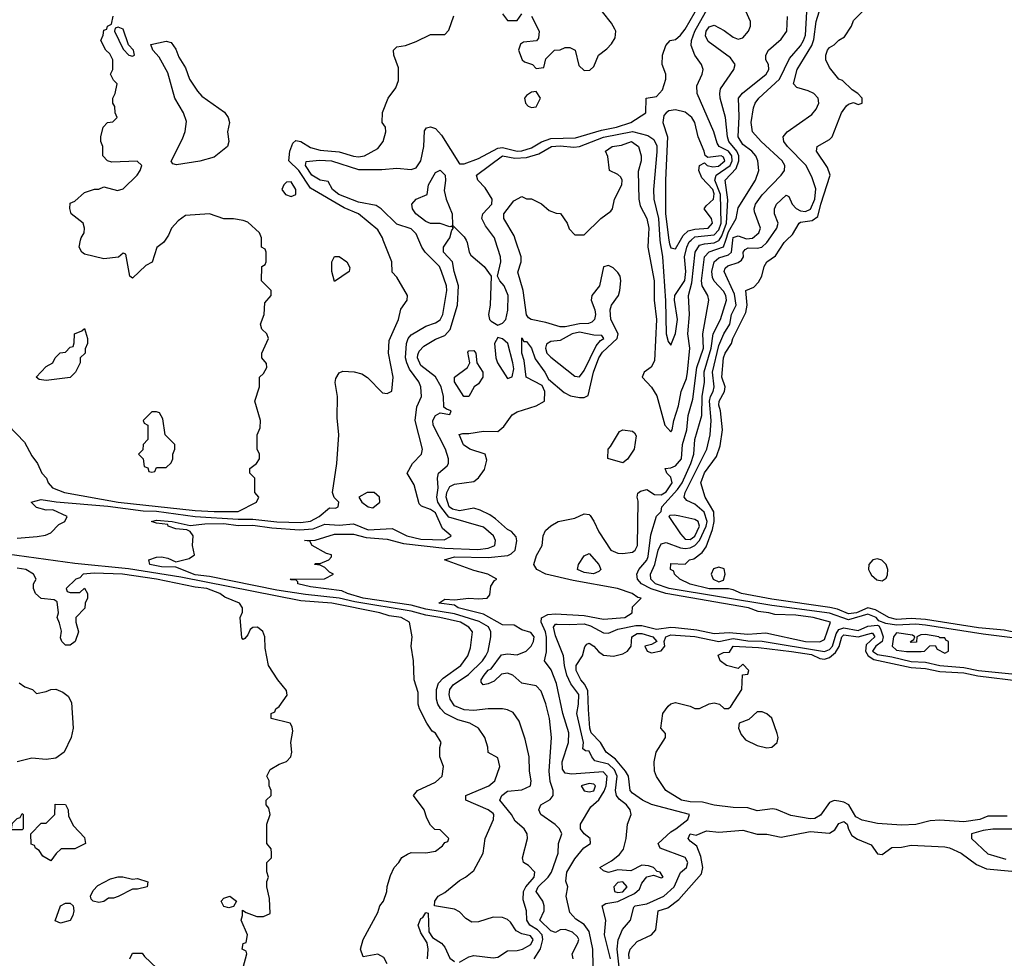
# Model space of a CAD drawing. Header units: inches. Extents: x 1793389 to 1900389, y 320802 to 470796.
# Tile 135 of 256: x 1880640 to 1884738, y 367012 to 370917. Entities that reach past the tile are written whole.
import ezdxf

# ---------------------------------------------------------------- set-up
doc = ezdxf.new("R2010")
doc.units = ezdxf.units.IN
doc.header["$MEASUREMENT"] = 0
doc.layers.add('B8386', color=7, linetype='Continuous')
doc.layers.add('B8387', color=7, linetype='Continuous')

msp = doc.modelspace()

# ---------------------------------------------------------------- linework, layer by layer
at = {"layer": 'B8386', "color": 2}
for points, elevation in [([(1880592, 369230), (1880659.8, 369159.8), (1880690, 369102), (1880714, 369070), (1880732, 369030), (1880751.3, 369010), (1880758, 368990), (1880776, 368970), (1880826.8, 368950), (1881050, 368909.5), (1881370, 368874.6), (1881449.7, 368870.3), (1881549.5, 368870.5), (1881626, 368910), (1881635.3, 368930), (1881618, 368950), (1881618, 369010), (1881598, 369030), (1881598, 369050), (1881626, 369070), (1881638, 369090), (1881638, 369110), (1881628, 369130), (1881628, 369190), (1881640.4, 369219.6), (1881642, 369250), (1881619, 369330), (1881638, 369390), (1881638, 369430), (1881654.6, 369445.4), (1881668, 369470), (1881667.3, 369487.3), (1881648, 369510), (1881648, 369530), (1881675.3, 369590), (1881668, 369610), (1881648, 369630), (1881642, 369650), (1881658, 369690), (1881660.4, 369739.6), (1881686, 369770), (1881686, 369790), (1881646, 369830), (1881648, 369890), (1881662, 369898), (1881666, 369910), (1881666, 369950), (1881662, 369962), (1881646, 369970), (1881646, 370000)], 202), ([(1880630, 368760.5), (1880712.7, 368767.3), (1880747.3, 368772.7), (1880770, 368782), (1880803.2, 368816.8), (1880828, 368830), (1880838, 368850), (1880777.5, 368877.5), (1880750, 368877), (1880710, 368887), (1880688, 368910), (1880730, 368921.3), (1880791.4, 368911.4), (1881006.6, 368893.4), (1881154.2, 368874.2), (1881210, 368872.6), (1881370, 368850.7), (1881550, 368839.2), (1881610, 368839.5), (1881710, 368827.5), (1881810, 368825.8), (1881850, 368831.3), (1881886.3, 368850), (1881930, 368886.8), (1881954.6, 368885.4), (1881966, 368890), (1881968, 368910), (1881949.2, 368929.2), (1881942, 368950), (1881959.8, 369070), (1881968, 369190), (1881961.3, 369261.3), (1881962.6, 369350), (1881953, 369407), (1881956.1, 369423.9), (1881970, 369447.3), (1881985.1, 369454.9), (1882032.3, 369452.3), (1882063.8, 369443.8), (1882088.3, 369428.3), (1882150, 369364.7), (1882170, 369362), (1882188.7, 369371.3), (1882195.1, 369430), (1882175.1, 369530), (1882177.6, 369582.4), (1882216, 369670), (1882226.6, 369713.4), (1882253.2, 369750), (1882254, 369770), (1882210, 369846), (1882190, 369866), (1882189, 369910), (1882153.4, 370000)], 198), ([(1881245.2, 370000), (1881238, 369990), (1881211.1, 369968.9), (1881191.1, 369908.9), (1881165.4, 369894.6), (1881110, 369842), (1881098, 369850), (1881082, 369942), (1881070, 369946), (1881051.1, 369928.9), (1880990, 369922), (1880910, 369942), (1880898, 369950), (1880888, 369970), (1880893.5, 370000)], 202), ([(1882470, 366996.5), (1882510, 367018.4), (1882530, 367023.1), (1882610, 367013.7), (1882630, 367017.1), (1882670, 367043.7), (1882710, 367044.7), (1882732.3, 367050), (1882767.3, 367070), (1882777.7, 367090), (1882765.6, 367105.6), (1882730, 367113.7), (1882706.2, 367126.2), (1882682.5, 367162.5), (1882670, 367173.2), (1882650, 367181.2), (1882610, 367183.7), (1882550, 367163.7), (1882522, 367162), (1882497.5, 367177.5), (1882470, 367205.2), (1882450, 367216), (1882366, 367230), (1882368, 367250), (1882382, 367270), (1882410, 367286), (1882470, 367336), (1882495.3, 367350), (1882530, 367378), (1882569.2, 367450), (1882578, 367510), (1882611.8, 367590), (1882613.6, 367610), (1882610, 367614), (1882589.2, 367630), (1882497.2, 367670), (1882497.2, 367690), (1882593.2, 367730), (1882617, 367750), (1882639, 367810), (1882630, 367846), (1882590, 367868), (1882589, 367890), (1882576, 367930), (1882549.5, 367969.5), (1882514, 367990), (1882463.7, 368003.7), (1882410.7, 368030.7), (1882390.8, 368050.8), (1882379.7, 368070), (1882375.4, 368090), (1882375.4, 368130), (1882383.5, 368156.5), (1882402, 368178), (1882475.6, 368230), (1882505.1, 368270), (1882516.6, 368303.4), (1882524.5, 368370), (1882509.5, 368390), (1882474.5, 368410), (1882389, 368430), (1882330, 368439.9), (1882270, 368456.4), (1882035.4, 368495.4), (1881970, 368510.5), (1881830, 368525.5), (1881710, 368544), (1881430, 368599.8), (1881370, 368607.5), (1881290, 368639), (1881230, 368640.5), (1881182, 368650), (1881178, 368670), (1881210, 368680.7), (1881230, 368682), (1881256.8, 368676.8), (1881290, 368661), (1881344.7, 368675.3), (1881368, 368690), (1881359, 368730), (1881362, 368770), (1881350, 368788), (1881335.3, 368795.3), (1881290, 368799), (1881258, 368810), (1881256.4, 368816.4), (1881210, 368822.7), (1881189, 368830), (1881210, 368835.5), (1881274, 368830), (1881350, 368813), (1881410, 368819.6), (1881490, 368821.2), (1881550, 368812.8), (1881610, 368813.4), (1881690, 368802.3), (1881805, 368795), (1881861.1, 368798.9), (1881910, 368817.6), (1881970, 368814.3), (1882030, 368820.2), (1882090, 368794.7), (1882190, 368800.4), (1882250.7, 368770), (1882310, 368755.8), (1882406.3, 368753.7), (1882432.9, 368767.1), (1882435.3, 368770), (1882400.4, 368800.4), (1882370, 368866), (1882350, 368879.1), (1882312.9, 368892.9), (1882302.6, 368902.6), (1882282, 368982), (1882252.3, 369030), (1882274.5, 369070), (1882312.7, 369110), (1882317, 369130), (1882286, 369250), (1882293.3, 369306.7), (1882312, 369350), (1882309.6, 369390), (1882300.7, 369410), (1882262.8, 369462.8), (1882251.1, 369490), (1882246.3, 369510), (1882249.7, 369570), (1882256.2, 369590), (1882270, 369605.5), (1882330, 369641.6), (1882370, 369655.8), (1882390, 369668.5), (1882401.1, 369690), (1882418.4, 369790), (1882416.2, 369810), (1882396.3, 369870), (1882387.3, 369890), (1882327.3, 369950), (1882314, 369970), (1882301.1, 370000)], 194), ([(1882781.2, 367010), (1882808, 367052), (1882816.8, 367090), (1882814.8, 367110), (1882794.7, 367130), (1882763.6, 367150), (1882751.3, 367170), (1882749.6, 367210), (1882734.9, 367254.9), (1882736.4, 367290), (1882746.6, 367310), (1882781.5, 367350), (1882784, 367370), (1882758.4, 367398.4), (1882737.2, 367410), (1882733.2, 367430), (1882753.2, 367510), (1882752.7, 367530), (1882739, 367550), (1882702.4, 367582.4), (1882687.6, 367610), (1882638, 367670), (1882646.6, 367690), (1882670, 367708), (1882730, 367712.4), (1882766, 367730), (1882769.3, 367750), (1882762, 367790), (1882760.9, 367850), (1882743.2, 367923.2), (1882718.6, 367998.6), (1882694.5, 368034.5), (1882670, 368046), (1882649.5, 368049.5), (1882589.5, 368049.5), (1882530, 368043.1), (1882490, 368046.2), (1882450, 368062), (1882431.2, 368090), (1882427.2, 368110), (1882429.7, 368130), (1882443.5, 368150), (1882507.4, 368192.6), (1882566.3, 368250), (1882580.5, 368270), (1882589.6, 368290), (1882601.6, 368350), (1882601.3, 368370), (1882591.3, 368391.3), (1882552.9, 368412.9), (1882450, 368444.7), (1882330, 368464.2), (1882270, 368480.8), (1882069, 368511), (1882003.7, 368530), (1881981.1, 368541.1), (1881850, 368557), (1881798, 368570), (1881798, 368578), (1881790, 368586), (1881770, 368586), (1881766, 368590), (1881908.9, 368591.1), (1881946, 368610), (1881930, 368618), (1881910, 368638), (1881890, 368648), (1881868, 368650), (1881870, 368654), (1881890, 368654), (1881926, 368670), (1881938, 368682), (1881938, 368690), (1881916.5, 368696.5), (1881858, 368730), (1881848, 368748), (1881826, 368750), (1881870, 368752.2), (1881950, 368777.3), (1882030, 368776.9), (1882082.2, 368762.2), (1882170, 368756.5), (1882238.1, 368738.1), (1882410, 368718.1), (1882546.5, 368713.5), (1882590, 368718.9), (1882618, 368730), (1882620.7, 368750), (1882611.5, 368770), (1882570, 368805.1), (1882426.8, 368846.8), (1882392.2, 368890), (1882380.9, 368910), (1882376.1, 368930), (1882381.8, 368970), (1882378.7, 369010), (1882382.7, 369030), (1882419.3, 369060.7), (1882424.5, 369070), (1882425.1, 369090), (1882411.8, 369130), (1882360.7, 369230), (1882359.5, 369250), (1882370, 369270.8), (1882390, 369281), (1882430, 369274), (1882435.3, 369290), (1882416, 369296), (1882405.2, 369305.2), (1882403.6, 369350), (1882394.7, 369390), (1882370.8, 369430.8), (1882310, 369478.7), (1882295.6, 369510), (1882296.8, 369523.2), (1882302.2, 369537.8), (1882321.6, 369558.4), (1882370, 369588.5), (1882410, 369603.8), (1882431.3, 369628.7), (1882462.2, 369730), (1882466.6, 369810), (1882448.5, 369870), (1882442, 369910), (1882404.2, 369950), (1882403.6, 369970), (1882423.1, 370000)], 190), ([(1882943.7, 367010), (1882939.3, 367030), (1882963.3, 367076.7), (1882967.1, 367090), (1882961.8, 367101.8), (1882941.1, 367121.1), (1882910, 367131.6), (1882890, 367129.8), (1882870, 367119.6), (1882850, 367126.6), (1882805.1, 367170), (1882822.9, 367210), (1882823.6, 367230), (1882817, 367250), (1882789.7, 367290), (1882798, 367310), (1882839.7, 367350), (1882853, 367370), (1882881.2, 367450), (1882882.7, 367490), (1882897, 367530), (1882886.6, 367550), (1882868.2, 367568.2), (1882809.2, 367610), (1882801.2, 367630), (1882809, 367650), (1882847.6, 367672.4), (1882860.9, 367690), (1882860.7, 367710), (1882847.6, 367747.6), (1882843.1, 367790), (1882854, 367930), (1882845.1, 368010), (1882829.3, 368070.7), (1882810, 368124), (1882790, 368146), (1882730, 368157), (1882692, 368190), (1882670, 368198.7), (1882646, 368194), (1882614.6, 368165.4), (1882590, 368154), (1882569.1, 368149.1), (1882561.2, 368161.2), (1882561.2, 368170), (1882572.7, 368190), (1882590, 368210.4), (1882603, 368217), (1882644.8, 368275.2), (1882670, 368278.9), (1882710, 368274.7), (1882747.8, 368290), (1882768.6, 368310), (1882778.9, 368330), (1882780.7, 368350), (1882767.8, 368367.8), (1882730, 368378), (1882698.2, 368398.2), (1882650, 368399.1), (1882570, 368443.5), (1882465.2, 368470), (1882450, 368480.9), (1882385.2, 368490), (1882410, 368506.8), (1882450, 368502.8), (1882510, 368510.8), (1882550, 368507.3), (1882586, 368510), (1882596.4, 368523.6), (1882600.4, 368559.6), (1882616.4, 368583.6), (1882626, 368590), (1882588, 368610), (1882530, 368626), (1882408, 368670), (1882450, 368682), (1882590, 368679.7), (1882671.8, 368688.2), (1882685.7, 368694.3), (1882702, 368710), (1882709.3, 368749.3), (1882706, 368766), (1882687.2, 368787.2), (1882670, 368796), (1882620.4, 368840.4), (1882597.2, 368857.2), (1882556.6, 368876.6), (1882530, 368884.7), (1882470, 368874.2), (1882440.8, 368880.8), (1882427.8, 368890), (1882415.1, 368930), (1882418.3, 368950), (1882430, 368974.4), (1882450, 368984.9), (1882530, 368995.8), (1882550, 369010.4), (1882573.9, 369046.1), (1882584.8, 369084.8), (1882577.2, 369110), (1882513.2, 369130), (1882487.6, 369147.6), (1882469.4, 369190.6), (1882484.1, 369195.9), (1882510, 369194.9), (1882570, 369204.6), (1882630, 369204.2), (1882655.2, 369224.8), (1882690, 369272.7), (1882710, 369286), (1882789.7, 369310.3), (1882823.7, 369330), (1882826.3, 369370), (1882814.9, 369394.9), (1882748.3, 369430), (1882739.1, 369499.1), (1882729.7, 369530), (1882730, 369594), (1882738, 369578), (1882750, 369578), (1882770, 369550.8), (1882786.1, 369506.1), (1882826, 369450), (1882841.1, 369421.1), (1882906.7, 369366.7), (1882932.7, 369352.7), (1882970, 369344.6), (1882990, 369345.3), (1883006, 369354), (1883028.9, 369450), (1883050.9, 369510), (1883065.5, 369534.5), (1883126.4, 369590), (1883130.8, 369610), (1883099.8, 369670), (1883097.8, 369710), (1883103.1, 369730), (1883131.8, 369770), (1883138.5, 369790), (1883142.2, 369830), (1883138.7, 369850), (1883130, 369865.6), (1883110, 369884.2), (1883090, 369894.5), (1883070, 369888.7), (1883053, 369810), (1883022, 369770), (1883018.4, 369750), (1883033.4, 369710), (1883036, 369690), (1883032.9, 369670), (1883020.8, 369659.2), (1883007.4, 369652.6), (1882970, 369652.2), (1882910, 369639.7), (1882890, 369639.7), (1882830, 369657.6), (1882769.3, 369669.3), (1882757.2, 369677.2), (1882749.5, 369689.5), (1882736, 369790), (1882713.6, 369866.4), (1882727, 369910), (1882727, 369930), (1882703.5, 370000)], 186), ([(1882497.6, 370000), (1882503, 369990), (1882510.4, 369950), (1882517.3, 369937.3), (1882573.4, 369890), (1882602.8, 369850), (1882598.8, 369730), (1882591.3, 369690), (1882596, 369670), (1882602.5, 369662.5), (1882630, 369646.8), (1882650, 369654), (1882663.7, 369670), (1882671.3, 369708.7), (1882672.8, 369770), (1882656.2, 369810), (1882638, 369830), (1882628, 369850), (1882642.9, 369910), (1882640.7, 369930), (1882618.7, 370000)], 190), ([(1883027.8, 366907.8), (1883025.1, 367050), (1883010, 367124), (1882990, 367152.7), (1882954.8, 367174.8), (1882930, 367202), (1882914, 367270), (1882922, 367310), (1882912.9, 367332.9), (1882917.4, 367370), (1882950, 367425.5), (1882988.2, 367471.8), (1883015.3, 367490), (1883014, 367510), (1882990, 367529.3), (1882974.5, 367550), (1882974.5, 367570), (1883017.5, 367642.5), (1883050, 367671.6), (1883073, 367707), (1883081.5, 367730), (1883085.7, 367770), (1883068.4, 367788.4), (1882937.7, 367777.7), (1882910, 367782.9), (1882898.6, 367798.6), (1882898, 367830), (1882924, 367910), (1882925.1, 367950), (1882900.4, 368030), (1882874.9, 368154.9), (1882852.2, 368212.2), (1882824, 368250), (1882832.3, 368287.7), (1882832.6, 368347.4), (1882828.1, 368370), (1882811, 368410), (1882811.3, 368428.7), (1882838, 368442), (1882870, 368445.4), (1882990, 368438.5), (1883070, 368422.4), (1883158, 368430), (1883188.7, 368450), (1883190, 368474), (1883226, 368510), (1883212.5, 368512.5), (1883188.7, 368530), (1883128, 368550), (1882943.8, 368583.8), (1882829.8, 368609.8), (1882792, 368630), (1882779.3, 368650), (1882791.5, 368688.5), (1882815.1, 368730), (1882818.9, 368770), (1882828.3, 368791.7), (1882850, 368811.8), (1882881.2, 368830), (1882950, 368843.1), (1882990, 368860.7), (1883010, 368858.8), (1883014.4, 368854.4), (1883030, 368831), (1883050, 368786), (1883101, 368710), (1883130, 368698), (1883150, 368695.5), (1883190, 368702), (1883201.2, 368710), (1883211.5, 368730), (1883214, 368914), (1883209.3, 368930.7), (1883213.2, 368946.8), (1883224.5, 368955.5), (1883250, 368962), (1883282, 368942), (1883310, 368940.7), (1883330, 368952.9), (1883355.6, 368990), (1883350, 369014), (1883334, 369030), (1883326, 369050), (1883350, 369053), (1883370, 369061.6), (1883395.1, 369090), (1883398.5, 369150), (1883416.1, 369210), (1883422, 369270), (1883441.5, 369338.5), (1883457.7, 369470), (1883486, 369550), (1883483.9, 369610), (1883507.6, 369750), (1883503.6, 369770), (1883481.1, 369810), (1883477.6, 369830), (1883489.8, 369930), (1883509.2, 369950.8), (1883570, 369971.7), (1883579, 370000)], 182), ([(1883098.5, 367010), (1883074.7, 367110), (1883079.6, 367170), (1883064, 367230), (1883080.1, 367239.9), (1883130, 367247.9), (1883198.7, 367281.3), (1883219.7, 367300.3), (1883230, 367324.7), (1883250, 367351.3), (1883278, 367358), (1883310, 367346.8), (1883318, 367350), (1883306, 367370), (1883293.2, 367373.2), (1883278, 367390), (1883257, 367397), (1883230, 367399.3), (1883184, 367376), (1883130, 367379.6), (1883090, 367369.6), (1883070, 367375.3), (1883055.3, 367390), (1883102.9, 367417.1), (1883136.1, 367443.9), (1883153.4, 367466.6), (1883163.7, 367510), (1883169.2, 367570), (1883185.2, 367610), (1883181.2, 367630), (1883166, 367650), (1883134.5, 367674.5), (1883123.7, 367690), (1883119.7, 367710), (1883126.8, 367770), (1883115.8, 367795.8), (1883090, 367820.3), (1883034, 367834), (1883020.7, 367850), (1883010, 367874), (1882995.3, 367875.3), (1882984, 367884), (1882987, 367910), (1882958.3, 368030), (1882966, 368070), (1882967.3, 368110), (1882933.7, 368153.7), (1882917.2, 368190), (1882907.1, 368230), (1882903.6, 368270), (1882870, 368354), (1882862, 368390), (1882870, 368401.6), (1882877.2, 368402.8), (1882930, 368400.2), (1882990, 368404.1), (1883015.8, 368395.8), (1883070, 368366.3), (1883090, 368365.3), (1883130, 368381.1), (1883204, 368396), (1883230, 368396.8), (1883290, 368380.9), (1883350, 368389.4), (1883370, 368388), (1883458.5, 368378.5), (1883530, 368363), (1883592.6, 368367.4), (1883670, 368360.2), (1883745.5, 368365.5), (1883910, 368330.5), (1883970.9, 368329.1), (1883990, 368338), (1884015.1, 368410), (1883942, 368430), (1883870, 368439.1), (1883782.5, 368442.5), (1883758, 368450), (1883714.2, 368454.2), (1883673.2, 368470), (1883329.3, 368529.3), (1883268.6, 368548.6), (1883227.8, 368570), (1883211.1, 368590), (1883208.2, 368610), (1883217.4, 368630), (1883250, 368668.4), (1883256, 368684), (1883266.4, 368773.6), (1883290, 368851.3), (1883309.2, 368870.8), (1883313.2, 368890), (1883378, 368962), (1883397.1, 368990), (1883433.8, 369070), (1883446.4, 369110), (1883449.7, 369170), (1883479.8, 369270), (1883481, 369350), (1883490.8, 369409.2), (1883488.5, 369451.5), (1883518.4, 369550), (1883525.8, 369610), (1883556.9, 369670), (1883581.7, 369750), (1883579.1, 369770), (1883570, 369787), (1883529.8, 369829.8), (1883524, 369844), (1883521.4, 369870), (1883529.8, 369910), (1883550, 369926.5), (1883590, 369939.1), (1883603.1, 369950), (1883608.8, 370000)], 178), ([(1883255.5, 370000), (1883254, 369970), (1883280.2, 369830), (1883280.3, 369750), (1883290.2, 369670), (1883282.5, 369497.5), (1883267.9, 369472.1), (1883239.1, 369450), (1883230.7, 369430), (1883270, 369388.2), (1883292.3, 369352.3), (1883325.5, 369230), (1883350, 369202.8), (1883356, 369210), (1883362, 369250), (1883382.4, 369310), (1883392.6, 369370), (1883415.2, 369424.8), (1883419.8, 369450), (1883429.6, 369550), (1883421.3, 369610), (1883428.3, 369690), (1883424.2, 369770), (1883437.3, 369822.7), (1883452, 369950), (1883470, 369978.3), (1883490, 369985.2), (1883530, 369988.6), (1883550, 369998.2), (1883551.1, 370000)], 186), ([(1884950, 368323.6), (1884650, 368359.9), (1884410, 368397.5), (1884370, 368401.7), (1884290, 368397.9), (1884245, 368405), (1884215.8, 368415.8), (1884205.1, 368430), (1884170, 368444.3), (1884090, 368420.2), (1884010, 368448.6), (1883770, 368480.5), (1883343.7, 368550), (1883286.9, 368570), (1883266.9, 368590), (1883265.4, 368610), (1883284.1, 368650), (1883297.2, 368710), (1883310, 368735.8), (1883330, 368741.7), (1883390, 368720.2), (1883410, 368716.6), (1883430, 368719.8), (1883450.4, 368729.6), (1883469.4, 368750.6), (1883497.4, 368810), (1883501.6, 368830), (1883488.4, 368868.4), (1883450, 368902), (1883416.6, 368916.6), (1883405.6, 368930), (1883409.8, 368950), (1883500.4, 369130), (1883514.2, 369190), (1883518.4, 369250), (1883511.5, 369330), (1883514.6, 369350), (1883526.6, 369370), (1883530.8, 369390), (1883522.9, 369450), (1883550, 369561.6), (1883570.9, 369610), (1883596.2, 369650), (1883602.8, 369690), (1883621.4, 369730), (1883615.4, 369775.4), (1883571.6, 369870), (1883576.6, 369883.4), (1883586.9, 369893.1), (1883630, 369907), (1883643.7, 369916.3), (1883653, 369930), (1883651.5, 369950), (1883659.3, 369960.7), (1883672.4, 369967.6), (1883710, 369966.9), (1883728.8, 369971.2), (1883749.8, 369990.2), (1883756.7, 370000)], 174), ([(1883304.5, 370000), (1883305.2, 369990), (1883315.5, 369930), (1883327.8, 369747.8), (1883330.6, 369610), (1883338.5, 369578.5), (1883350, 369562.8), (1883370, 369612), (1883378, 369670), (1883365.1, 369750), (1883367, 369770), (1883408.3, 369831.7), (1883412.2, 369870), (1883407.4, 369930), (1883416.8, 369970), (1883427, 369993), (1883434.8, 370000)], 190), ([(1883341.9, 370000), (1883343.9, 369983.9), (1883350, 369968), (1883370, 369963.8), (1883390.8, 370000)], 194), ([(1884790, 368366.8), (1884737.5, 368377.5), (1884630, 368387.5), (1884410, 368421.7), (1884350, 368426.2), (1884290, 368422.1), (1884258, 368430), (1884202, 368462), (1884170, 368469.9), (1884123.1, 368450), (1884090, 368445), (1884044.1, 368464.1), (1884012, 368472), (1883770, 368505.9), (1883644, 368530), (1883610, 368545.6), (1883589.7, 368549.7), (1883510, 368549), (1883430, 368568.3), (1883388, 368590), (1883366, 368610), (1883362, 368622), (1883348.7, 368630), (1883350, 368654), (1883410, 368652), (1883428, 368670), (1883445.4, 368674.6), (1883480.1, 368699.9), (1883496.6, 368723.4), (1883523.6, 368796.4), (1883531.1, 368830), (1883529, 368869), (1883493.3, 368930), (1883475.6, 368990), (1883490, 369032.4), (1883540.4, 369099.6), (1883555.2, 369144.8), (1883565.1, 369210), (1883556.9, 369290), (1883550, 369314), (1883551.8, 369330), (1883573.6, 369370), (1883576.3, 369390), (1883562.2, 369430), (1883568.9, 369510), (1883576.3, 369530), (1883602.4, 369570), (1883608.3, 369590), (1883661.7, 369698.3), (1883668.3, 369730), (1883662, 369790), (1883696, 369804), (1883715.5, 369824.5), (1883729.2, 369850), (1883739, 369890), (1883749, 369910), (1883785.4, 369934.6), (1883821.2, 369990), (1883831.8, 370000)], 170), ([(1882169.5, 366989.5), (1882155.1, 367015.1), (1882130, 367029), (1882070, 367018), (1882059, 367050), (1882069.2, 367090), (1882130, 367202), (1882139, 367230), (1882154, 367250), (1882168.7, 367290), (1882169.1, 367310.9), (1882183.1, 367356.9), (1882198, 367390), (1882218, 367410), (1882230, 367432), (1882254.6, 367445.4), (1882270, 367452), (1882330, 367451.3), (1882370, 367458), (1882400.4, 367479.6), (1882410, 367494), (1882422, 367498), (1882426, 367510), (1882390, 367546), (1882368.4, 367548.4), (1882350, 367566), (1882334.6, 367594.6), (1882324, 367630), (1882279, 367690), (1882295.3, 367710), (1882370, 367745.5), (1882399, 367770), (1882404, 367810), (1882388.7, 367850), (1882388.9, 367888.9), (1882394, 367910), (1882370, 367948), (1882357.2, 367957.2), (1882334, 367990), (1882304, 368050), (1882299, 368070), (1882298, 368118), (1882282, 368170), (1882279, 368250), (1882269, 368310), (1882274, 368350), (1882262, 368410), (1882228, 368430), (1882177.4, 368437.4), (1882139, 368450), (1881939, 368490), (1881810, 368499.3), (1881310, 368598), (1881093, 368633), (1880870, 368654.8), (1880466, 368710)], 198), ([(1881570, 366974), (1881586, 367030), (1881582, 367042), (1881566, 367050), (1881570, 367074), (1881582, 367078), (1881588, 367110), (1881562, 367170), (1881568, 367190), (1881567.3, 367212.7), (1881582, 367202), (1881626.4, 367186.4), (1881654.6, 367185.4), (1881682, 367198), (1881680.2, 367260.2), (1881669, 367310), (1881669.1, 367330.9), (1881675.3, 367350), (1881668.9, 367371.1), (1881668.7, 367410), (1881688, 367430), (1881688, 367450), (1881687.3, 367467.3), (1881668, 367490), (1881668, 367570), (1881682, 367610), (1881676.4, 367636.4), (1881666, 367650), (1881666, 367670), (1881686, 367690), (1881686, 367710), (1881678, 367730), (1881678, 367750), (1881668, 367770), (1881683.1, 367796.9), (1881720.2, 367819.8), (1881750, 367831.3), (1881768.7, 367850), (1881773.2, 367870), (1881769, 367910), (1881777.2, 367957.2), (1881774.6, 367974.6), (1881766, 367990), (1881686, 368010), (1881686, 368030), (1881702, 368038), (1881706, 368050), (1881720.4, 368059.6), (1881752.9, 368107.1), (1881750, 368126), (1881714, 368170), (1881675.3, 368230), (1881662, 368302), (1881660.9, 368350), (1881651.6, 368371.6), (1881630, 368389.2), (1881611, 368389), (1881599.6, 368380.4), (1881590, 368358), (1881576.9, 368343.1), (1881570, 368338), (1881564.7, 368344.7), (1881558, 368430), (1881567.3, 368452.7), (1881568, 368470), (1881555.3, 368490), (1881494, 368514), (1881473.2, 368530), (1881419, 368550), (1881370, 368555.9), (1881209.2, 368590), (1881068, 368610), (1880950, 368614.2), (1880904.7, 368610), (1880890, 368595.3), (1880874, 368590), (1880834, 368550), (1880838, 368538), (1880850, 368534), (1880890, 368534), (1880910, 368552), (1880922, 368530), (1880922, 368510), (1880912, 368490), (1880911.6, 368468.4), (1880874, 368430), (1880874, 368410), (1880884.7, 368370), (1880871, 368330), (1880850, 368315.3), (1880830, 368315.3), (1880815.3, 368330), (1880810, 368346), (1880813.6, 368373.6), (1880806.3, 368406.3), (1880795.3, 368430), (1880802, 368450), (1880795.3, 368495.3), (1880783.1, 368503.1), (1880729.2, 368509.2), (1880706, 368530), (1880698, 368550), (1880698, 368570), (1880708, 368590), (1880698, 368610), (1880666, 368630), (1880630, 368635.1)], 202), ([(1883149.2, 366850), (1883127.1, 367050), (1883131.1, 367088.9), (1883148.3, 367131.7), (1883182.7, 367170), (1883195.5, 367224.5), (1883202, 367230), (1883250, 367238.5), (1883320.5, 367270), (1883364.4, 367310), (1883391, 367369), (1883415.6, 367390), (1883421.3, 367410), (1883410, 367431.3), (1883305.2, 367470), (1883298, 367490), (1883350, 367538.5), (1883371.5, 367550), (1883421.2, 367590), (1883428, 367610), (1883270, 367652.4), (1883232, 367670), (1883190, 367699.7), (1883181.1, 367710), (1883174.3, 367770), (1883161.7, 367790), (1883120.3, 367840.3), (1883080.5, 367870), (1883057.4, 367910), (1883019.2, 367950), (1883013.3, 367970), (1883006.8, 368046.8), (1883005.1, 368125.1), (1882991.6, 368151.6), (1882975.4, 368170), (1882955.8, 368210), (1882956.3, 368230), (1882982.4, 368270), (1882992.5, 368307.5), (1883000.9, 368319.1), (1883010, 368322.8), (1883030, 368310.7), (1883048.5, 368288.5), (1883070, 368272.7), (1883111.1, 368268.9), (1883150, 368278.4), (1883169.3, 368290), (1883185.2, 368310), (1883188, 368350), (1883210, 368363.7), (1883230, 368363.7), (1883274.8, 368350), (1883292, 368330), (1883270, 368317.2), (1883242, 368310), (1883251.3, 368290), (1883270, 368283), (1883310, 368291), (1883325.2, 368310), (1883322, 368330), (1883329.2, 368350), (1883350, 368357.8), (1883450, 368350.8), (1883550, 368330.2), (1883610, 368342), (1883670, 368332.4), (1883730, 368330.8), (1883990, 368288.7), (1884010, 368296.8), (1884022.6, 368310), (1884037.6, 368362.4), (1884050, 368380.6), (1884070, 368386.9), (1884130, 368376.3), (1884170, 368393.4), (1884210, 368397.6), (1884215.8, 368395.8), (1884223, 368383), (1884233.2, 368350), (1884229.2, 368330), (1884203.1, 368310), (1884189.5, 368290.5), (1884210, 368275.8), (1884270, 368266.7), (1884350, 368247.3), (1884410, 368243.5), (1884470, 368230.1), (1884570, 368222.3), (1884630, 368209.6), (1884770, 368195.8)], 174), ([(1884750, 367603.6), (1884670, 367603.6), (1884636, 367590), (1884570, 367579.2), (1884470, 367586.3), (1884430, 367583.6), (1884370, 367568.6), (1884310, 367566.6), (1884210, 367572.8), (1884146.1, 367586.1), (1884120.3, 367600.3), (1884090.7, 367650.7), (1884070, 367662), (1884050, 367666.3), (1884030, 367668), (1884010, 367659.7), (1883972.5, 367607.5), (1883950, 367594.2), (1883930, 367592.7), (1883850, 367605.6), (1883790, 367631.3), (1883773.9, 367633.9), (1883710, 367625.1), (1883670, 367638), (1883610, 367639.1), (1883529.8, 367649.8), (1883482, 367662), (1883430, 367663.5), (1883394, 367670), (1883329, 367710), (1883290, 367768.7), (1883282.7, 367790), (1883281.2, 367830), (1883288.7, 367870), (1883328, 367930), (1883327.3, 367947.3), (1883308.7, 367970), (1883317.2, 368030), (1883338.6, 368061.4), (1883350, 368071), (1883370, 368076), (1883430, 368061), (1883450, 368051), (1883470, 368051), (1883510, 368071), (1883530, 368074.8), (1883552, 368070), (1883571.6, 368051.6), (1883590, 368051.3), (1883600.2, 368059.8), (1883646, 368130), (1883648.4, 368191.6), (1883670, 368194), (1883675.3, 368210), (1883650, 368235.3), (1883630, 368218), (1883582, 368230), (1883556, 368250), (1883547, 368273), (1883570, 368284.9), (1883594, 368286), (1883610, 368311.1), (1883714.6, 368305.4), (1883851.8, 368288.2), (1883935.4, 368275.4), (1883970, 368259.7), (1883990, 368256.9), (1884010, 368263.6), (1884035.3, 368284.7), (1884050.5, 368309.5), (1884062.2, 368350), (1884070, 368357.5), (1884130, 368350.1), (1884184.9, 368364.9), (1884190, 368364.9), (1884199.1, 368350), (1884163.5, 368316.5), (1884159.8, 368290), (1884171.2, 368270), (1884195.5, 368255.5), (1884350, 368222.5), (1884410, 368217.7), (1884470, 368205.7), (1884570, 368199.2), (1884627.7, 368187.7), (1884810, 368164.4)], 170), ([(1880638.4, 368158.4), (1880661.6, 368141.6), (1880694, 368130), (1880710, 368114), (1880750, 368122), (1880769.1, 368130.9), (1880791.1, 368131.1), (1880819.8, 368119.8), (1880842, 368102), (1880856.3, 368076.3), (1880862.8, 367970), (1880854.8, 367930), (1880824.7, 367870), (1880790, 367845.2), (1880750, 367839), (1880690, 367844), (1880630, 367829.2)], 202), ([(1883176.3, 367010), (1883174.7, 367030), (1883180.5, 367050), (1883210, 367082.4), (1883269.7, 367110.3), (1883287, 367130), (1883297.2, 367210), (1883337.5, 367222.5), (1883384, 367256), (1883477.1, 367362.9), (1883483.6, 367390), (1883475.1, 367435.1), (1883458, 367478), (1883430, 367499), (1883422.7, 367510), (1883430, 367530.4), (1883455.3, 367524.7), (1883498.3, 367541.7), (1883550, 367536.9), (1883650, 367545.8), (1883710, 367528.7), (1883750, 367528.8), (1883810, 367515.6), (1883930, 367539.6), (1884010, 367532.8), (1884032.9, 367547.1), (1884050, 367573), (1884070, 367580.5), (1884084, 367570), (1884088.9, 367548.9), (1884103.4, 367523.4), (1884127, 367507), (1884184.2, 367484.2), (1884210, 367447), (1884230, 367444.4), (1884270, 367472.4), (1884310, 367474.3), (1884350, 367482.3), (1884490, 367476), (1884510, 367471.8), (1884558.8, 367450), (1884622, 367402), (1884664.1, 367384.1), (1884770, 367374.7)], 170), ([(1884770, 367549.7), (1884690, 367549.6), (1884650, 367544.2), (1884601, 367530), (1884601, 367510), (1884670, 367446), (1884745.1, 367425.1)], 174), ([(1882337.2, 367010), (1882339.5, 367050), (1882336.5, 367076.5), (1882310, 367118), (1882299, 367150), (1882310, 367178), (1882318, 367182), (1882330, 367202), (1882339.6, 367199.6), (1882342.8, 367122.8), (1882358.8, 367098.8), (1882395.6, 367075.6), (1882410, 367058), (1882430, 367012.7), (1882450, 366998.3)], 194), ([(1881098, 367010), (1881110, 367034), (1881150, 367034), (1881159.6, 367019.6), (1881211.1, 366971.1)], 202)]:
    msp.add_lwpolyline(points, dxfattribs=dict(at, elevation=elevation))
for points, elevation in [([(1881950, 369828), (1881939, 369870), (1881939, 369910), (1881950, 369932), (1881970, 369931.3), (1882001, 369910), (1882014.4, 369885.6), (1882010.7, 369869.3)], 198), ([(1880750, 369415.3), (1880720.4, 369420.4), (1880708, 369430), (1880750, 369474), (1880778, 369490), (1880788, 369510), (1880808.9, 369531.1), (1880830, 369534), (1880850, 369554), (1880862, 369558), (1880867.3, 369572.7), (1880868, 369610), (1880898, 369622), (1880910, 369632), (1880922, 369590), (1880922, 369570), (1880912.7, 369547.3), (1880912, 369530), (1880892, 369510), (1880891.1, 369488.9), (1880872, 369450), (1880850, 369428.7)], 202), ([(1882970, 369617.7), (1882939.3, 369610), (1882890, 369583), (1882850, 369578.4), (1882832.7, 369567.3), (1882828.9, 369550), (1882834.4, 369530), (1882850, 369512.7), (1882950, 369433.4), (1882970, 369430.6), (1882990, 369457.3), (1883039.2, 369560.8), (1883057.2, 369582.8), (1883071.6, 369590), (1883063.1, 369603.1), (1883030, 369605.1)], 190), ([(1882630, 369595.3), (1882616.3, 369570), (1882622.4, 369510), (1882629, 369489), (1882670, 369424), (1882690, 369431), (1882696.2, 369463.8), (1882692.2, 369490), (1882671.1, 369570), (1882650, 369589.4)], 190), ([(1882510, 369349), (1882489.2, 369350), (1882449.6, 369410), (1882449.6, 369430), (1882503.6, 369470), (1882514, 369490), (1882505.8, 369534.2), (1882510, 369538.8), (1882530, 369541), (1882538.8, 369530), (1882542.8, 369490), (1882567.7, 369450), (1882567.3, 369430), (1882550, 369402), (1882531, 369389)], 186), ([(1881210, 369286), (1881190, 369286), (1881154, 369250), (1881158, 369238), (1881174, 369230), (1881174, 369170), (1881154, 369150), (1881152.7, 369127.3), (1881134, 369110), (1881154, 369090), (1881158, 369058), (1881172.7, 369052.7), (1881178, 369038), (1881190, 369034), (1881202, 369038), (1881210, 369054), (1881250, 369054), (1881270, 369074), (1881278, 369090), (1881278, 369110), (1881286, 369130), (1881286, 369150), (1881246, 369190), (1881236.4, 369256.4), (1881222, 369282)], 206), ([(1883150, 369074), (1883088.4, 369091.6), (1883088.7, 369130), (1883099.3, 369140.7), (1883136.4, 369203.6), (1883150, 369211.3), (1883190, 369204.7), (1883198.8, 369198.8), (1883205.4, 369185.4), (1883197.3, 369130), (1883170, 369088.7)], 182), ([(1882116, 368950), (1882086.8, 368950), (1882051, 368930), (1882064.7, 368910), (1882090, 368890.8), (1882110, 368886.8), (1882139.3, 368910), (1882137.6, 368930)], 198), ([(1883364.9, 368855.1), (1883346, 368854), (1883342, 368850), (1883390, 368778), (1883410, 368755.8), (1883430, 368754.3), (1883450, 368768.1), (1883469.7, 368810), (1883463.7, 368830), (1883450, 368838), (1883388, 368852)], 178), ([(1883028.5, 368611.5), (1882990, 368616.9), (1882962, 368630), (1882966.3, 368650), (1882990, 368686), (1883010, 368695.5), (1883050.5, 368650), (1883059.1, 368630), (1883050, 368620.9)], 178), ([(1884210, 368674), (1884190.3, 368669.7), (1884173.7, 368650), (1884173.1, 368630), (1884178.4, 368618.4), (1884185.5, 368605.5), (1884207.3, 368587.3), (1884230, 368582.6), (1884246.9, 368593.1), (1884251.9, 368608.1), (1884253.1, 368630), (1884246.9, 368650), (1884228.6, 368668.6)], 170), ([(1883550, 368639.3), (1883528.3, 368631.7), (1883517.3, 368610), (1883526, 368590), (1883550, 368578.8), (1883570, 368584.7), (1883576, 368610), (1883571.9, 368631.9)], 170), ([(1884290, 368366), (1884276.3, 368350), (1884270.8, 368310), (1884290, 368294), (1884331.5, 368288.5), (1884391.9, 368288.1), (1884406, 368290), (1884428, 368312), (1884450, 368314), (1884458, 368298), (1884490, 368282), (1884506, 368290), (1884506, 368330), (1884495.3, 368335.3), (1884490, 368346), (1884470, 368346), (1884466, 368350), (1884410, 368359), (1884390, 368358), (1884374, 368350), (1884372.7, 368327.3), (1884350, 368326), (1884348, 368330), (1884362, 368338), (1884366, 368350), (1884356.4, 368356.4)], 178), ([(1883730, 368038), (1883710, 368037.2), (1883674.9, 368005.1), (1883634, 367990), (1883631.3, 367970), (1883642.5, 367942.5), (1883660.5, 367920.5), (1883710, 367897.3), (1883750, 367887.3), (1883770, 367890.7), (1883792.3, 367910), (1883797, 367930), (1883792.5, 367947.5), (1883771.1, 368011.1), (1883750, 368029.4)], 170), ([(1883010, 367738.9), (1882977.3, 367730), (1882990, 367708.9), (1883010, 367704.2), (1883030, 367708.8), (1883036.9, 367730), (1883030, 367736.9)], 186), ([(1880770, 367418), (1880736.4, 367436.4), (1880720.4, 367460.4), (1880706, 367470), (1880702, 367482), (1880687.3, 367487.3), (1880686, 367530), (1880730, 367574), (1880750, 367574), (1880786, 367610), (1880787.3, 367652.7), (1880830, 367652), (1880842, 367630), (1880843.6, 367603.6), (1880863.6, 367563.6), (1880910, 367514), (1880914, 367490), (1880870, 367468), (1880812.7, 367467.3), (1880791.6, 367448.4)], 202), ([(1880610, 367546), (1880606, 367550), (1880610, 367574), (1880630, 367594), (1880642, 367598), (1880650, 367614), (1880654, 367610), (1880654, 367550), (1880650, 367546)], 202), ([(1881110, 367341), (1881130, 367344.7), (1881174, 367330), (1881170, 367308.7), (1881130, 367299), (1881110, 367299), (1881050, 367268.7), (1881030, 367262), (1881010, 367262), (1880990, 367249), (1880970, 367244), (1880946, 367250), (1880938, 367258), (1880935.3, 367270), (1880946.3, 367293.7), (1880965.6, 367314.4), (1881018, 367342), (1881050, 367351.3), (1881068.9, 367351.1)], 202), ([(1883150, 367329.6), (1883130, 367327.6), (1883112.4, 367310), (1883116.3, 367290), (1883130, 367285.2), (1883150, 367288.5), (1883167.8, 367310)], 182), ([(1881510, 367222), (1881490, 367228), (1881478, 367250), (1881490, 367262), (1881514, 367270), (1881542, 367250), (1881530, 367228)], 202), ([(1880810, 367158), (1880788, 367168), (1880809.2, 367230.8), (1880830, 367242), (1880850, 367242), (1880862, 367230), (1880864.7, 367210), (1880861, 367190), (1880850, 367169)], 202)]:
    msp.add_lwpolyline(points, close=True, dxfattribs=dict(at, elevation=elevation))
at = {"layer": 'B8387', "color": 2}
for points, elevation in [([(1883551.1, 370000), (1883562.3, 370017.7), (1883582, 370070), (1883587.1, 370167.1), (1883576.3, 370250), (1883622.1, 370297.9), (1883632.8, 370330), (1883632.8, 370350), (1883624.8, 370370), (1883591.9, 370410), (1883585.3, 370430), (1883577.4, 370510), (1883555.6, 370590), (1883554, 370610), (1883557, 370630), (1883612.7, 370710), (1883617.2, 370730), (1883598.3, 370758.3), (1883505.7, 370825.7), (1883494, 370850), (1883497.6, 370870), (1883510, 370887.7), (1883530, 370894.9), (1883572, 370872), (1883610, 370844), (1883630, 370836), (1883650, 370841), (1883673.2, 370870), (1883681.2, 370890), (1883681.2, 370910), (1883637.2, 371010)], 186), ([(1883434.8, 370000), (1883450, 370013.5), (1883530, 370021.5), (1883550, 370042.8), (1883559.2, 370070), (1883556.9, 370190), (1883533.6, 370250), (1883538.5, 370270), (1883596.5, 370310), (1883604.9, 370330), (1883603.7, 370350), (1883590, 370369.8), (1883551.6, 370390), (1883543, 370403), (1883529.6, 370450), (1883459.3, 370610), (1883458.6, 370641.4), (1883481.2, 370690), (1883485.2, 370710), (1883477.2, 370730), (1883450, 370769), (1883434.3, 370810), (1883436, 370830), (1883449.6, 370869.6), (1883506.3, 370970)], 190), ([(1880893.5, 370000), (1880895.3, 370010), (1880909, 370030), (1880909.2, 370050), (1880904, 370070), (1880854, 370110), (1880848.4, 370131.6), (1880850, 370154), (1880870, 370162), (1880910, 370198), (1880951.3, 370211.3), (1880968.7, 370211.3), (1880990, 370222), (1881046.8, 370206.8), (1881070, 370213.4), (1881129, 370270), (1881142, 370290), (1881148, 370310), (1881128.4, 370328.4), (1881024, 370324), (1881006, 370330), (1880986, 370350), (1880986, 370390), (1880978, 370410), (1880978, 370430), (1880988, 370470), (1881006, 370490), (1881027.3, 370492.7), (1881046, 370510), (1881038, 370530), (1881036.4, 370556.4), (1881028, 370570), (1881028, 370590), (1881038, 370610), (1881046, 370650), (1881030, 370666), (1881018, 370690), (1881028, 370710), (1881028, 370750), (1881014.6, 370774.6), (1880998, 370790), (1880978, 370830), (1880987.3, 370852.7), (1880990, 370874), (1881002, 370878), (1881006, 370890), (1881022, 370898), (1881028.4, 370931.6)], 202), ([(1882153.4, 370000), (1882149.4, 370010), (1882130, 370042.7), (1882049.7, 370109.7), (1881990, 370134.7), (1881850, 370216.3), (1881801.4, 370290), (1881760.5, 370330), (1881764.8, 370370), (1881776.9, 370403.1), (1881790, 370414.9), (1881810, 370410.4), (1881850, 370385.7), (1881890, 370374), (1881970, 370367.6), (1882030, 370348.8), (1882050, 370346.7), (1882075.3, 370350), (1882130, 370381), (1882153.2, 370410), (1882164, 370450), (1882162, 370470), (1882149, 370490), (1882149.4, 370530.6), (1882173.2, 370590), (1882205.9, 370634.1), (1882216, 370664), (1882216.1, 370716.1), (1882197.2, 370770), (1882195.3, 370790), (1882210, 370804.7), (1882246, 370810), (1882290, 370826), (1882350, 370856), (1882410, 370854.8), (1882426.8, 370873.2), (1882447, 370933)], 198), ([(1882301.1, 370000), (1882290, 370026), (1882270, 370047.3), (1882210, 370066.6), (1882145.1, 370130), (1882124.2, 370144.2), (1882050, 370158), (1881967.8, 370190), (1881942, 370210), (1881924.5, 370244.5), (1881890, 370249.7), (1881856.3, 370270), (1881829.7, 370310), (1881832.3, 370327.7), (1881887.2, 370332.8), (1881938, 370330), (1882050, 370294.4), (1882146.6, 370293.4), (1882210, 370299.1), (1882270, 370293.4), (1882290, 370300.7), (1882309.3, 370330), (1882322.4, 370390), (1882325.1, 370454.9), (1882333.2, 370466.8), (1882350, 370470.8), (1882370, 370464), (1882396.2, 370436.2), (1882470, 370318), (1882490, 370317.3), (1882550, 370339.5), (1882630, 370382.3), (1882650, 370385.5), (1882710, 370369.5), (1882730, 370371.1), (1882770, 370384.5), (1882811.7, 370408.3), (1882850, 370422.2), (1882953.8, 370426.2), (1883062, 370458), (1883124, 370470), (1883184, 370490), (1883246, 370530), (1883248, 370590), (1883290, 370598), (1883314.8, 370625.2), (1883329, 370670), (1883329, 370690), (1883314, 370730), (1883315.3, 370770), (1883328.7, 370810), (1883348, 370830), (1883370, 370834.8), (1883390, 370853), (1883410, 370877.1), (1883450.8, 370950)], 194), ([(1882650, 370942), (1882670, 370914), (1882710, 370914), (1882730, 370942)], 198), ([(1882770, 370932), (1882802, 370870), (1882799.6, 370840.4), (1882791, 370829), (1882736.9, 370823.1), (1882724.7, 370815.3), (1882716, 370790), (1882731, 370750), (1882741.1, 370741.1), (1882774, 370730), (1882790, 370714), (1882822, 370718), (1882830, 370754), (1882866, 370790), (1882890, 370792), (1882910, 370802), (1882930, 370802), (1882951.3, 370790), (1882966.8, 370726.8), (1882990, 370706), (1883012.9, 370707.1), (1883030, 370722), (1883049.2, 370770), (1883084.2, 370795.8), (1883103.3, 370816.7), (1883118, 370842), (1883120.9, 370870), (1883117.6, 370877.6), (1883103, 370903), (1883065.2, 370950)], 198), ([(1883579, 370000), (1883590, 370034.3), (1883622, 370090), (1883630, 370134.8), (1883702, 370250), (1883716, 370290), (1883712.7, 370330), (1883703.7, 370350), (1883687, 370370), (1883650, 370398), (1883629.8, 370430), (1883633.9, 370513.9), (1883631.6, 370590), (1883648.6, 370611.4), (1883746.6, 370690), (1883758, 370710), (1883757.2, 370730), (1883746, 370750), (1883746, 370770), (1883757.2, 370790), (1883810, 370836), (1883833.2, 370870), (1883836, 370930)], 182), ([(1883608.8, 370000), (1883610, 370010.3), (1883630, 370017.4), (1883665.5, 370005.5), (1883690, 370008.1), (1883716.9, 370030), (1883723.6, 370050), (1883697.7, 370117.7), (1883696.3, 370130), (1883703, 370150), (1883730, 370188.2), (1883809.6, 370270), (1883822.9, 370290), (1883825.1, 370310), (1883814, 370330), (1883725.6, 370410), (1883689.6, 370450), (1883685.1, 370490), (1883693.6, 370550), (1883701.6, 370570), (1883717, 370590), (1883802, 370670), (1883844.4, 370755.6), (1883890, 370808.5), (1883902.2, 370830), (1883910, 370852), (1883915.6, 370950)], 178), ([(1883756.7, 370000), (1883791.5, 370050), (1883796.2, 370070), (1883780.9, 370110), (1883780.9, 370130), (1883789.5, 370150), (1883830, 370187.3), (1883841, 370181), (1883854.9, 370150), (1883872, 370132), (1883890, 370122.5), (1883910, 370119), (1883931.5, 370128.5), (1883949.9, 370170), (1883953.8, 370213.8), (1883938.7, 370258.7), (1883913.6, 370310), (1883836.2, 370390), (1883820.9, 370410), (1883817.2, 370430), (1883834, 370450), (1883937.6, 370522.4), (1883955.3, 370544.7), (1883966.6, 370570), (1883963.7, 370590), (1883945.2, 370610), (1883921.7, 370621.7), (1883874.5, 370634.5), (1883860.9, 370650), (1883876.3, 370710), (1883937.2, 370810), (1883944.8, 370835.2), (1883955.1, 370910), (1883966.9, 370950)], 174), ([(1883831.8, 370000), (1883856.6, 370023.4), (1883883.7, 370070), (1883890, 370074.9), (1883938.6, 370081.4), (1883962.4, 370097.6), (1883974.7, 370150), (1884013.2, 370270), (1884001.6, 370301.6), (1883956, 370370), (1883959, 370390), (1884010, 370418.8), (1884021.2, 370430), (1884060.9, 370530), (1884081.5, 370558.5), (1884090, 370566), (1884110, 370572), (1884130, 370564.7), (1884146, 370570), (1884146, 370590), (1884128, 370610), (1884105.2, 370625.2), (1884064, 370664), (1884050, 370669), (1884010, 370718), (1883995.3, 370750), (1883995.3, 370770), (1884002, 370790), (1884010, 370802), (1884030, 370812), (1884050, 370832), (1884073.6, 370846.4), (1884102, 370890), (1884110, 370914), (1884146, 370950)], 170), ([(1883390.8, 370000), (1883401.4, 370018.6), (1883421.9, 370038.1), (1883450, 370046.2), (1883505.2, 370050), (1883523, 370070), (1883519.6, 370090), (1883489, 370130), (1883497.2, 370142.8), (1883527.8, 370170), (1883530, 370192.7), (1883524.8, 370210), (1883478.8, 370258.8), (1883467, 370290), (1883469.5, 370310.5), (1883490, 370322), (1883502, 370310), (1883525.2, 370305.2), (1883548.2, 370308.2), (1883575.3, 370330), (1883570, 370344.5), (1883559, 370350), (1883504, 370344), (1883492.5, 370352.5), (1883489.3, 370370), (1883464.5, 370430), (1883449.6, 370490), (1883436.9, 370510), (1883410, 370532.6), (1883370, 370542.6), (1883341.7, 370538.3), (1883330.3, 370529.7), (1883321.6, 370518.4), (1883317.1, 370490), (1883336.4, 370430), (1883328.1, 370250), (1883328.6, 370110), (1883341.9, 370000)], 194), ([(1882618.7, 370000), (1882615.6, 370010), (1882578.9, 370058.9), (1882564, 370090), (1882567.8, 370110), (1882604.7, 370150), (1882606.4, 370170), (1882578, 370218), (1882547.3, 370250), (1882541.2, 370270), (1882649.4, 370350), (1882701, 370341), (1882750, 370344.2), (1882800.5, 370359.5), (1882854, 370390), (1882890, 370392.8), (1882946.1, 370386.1), (1882970, 370388.8), (1883070, 370428.7), (1883190, 370451.8), (1883254.7, 370434.7), (1883278.9, 370418.9), (1883291.7, 370391.7), (1883292.1, 370367.9), (1883278, 370210), (1883278.7, 370170), (1883298.4, 370090), (1883304.5, 370000)], 190), ([(1882703.5, 370000), (1882697.6, 370017.6), (1882655.3, 370090), (1882655.3, 370110), (1882696.4, 370163.6), (1882730, 370182), (1882750, 370172), (1882770, 370172), (1882811.6, 370151.6), (1882843.6, 370123.6), (1882872.7, 370112.7), (1882891.1, 370111.1), (1882918, 370070), (1882926.4, 370046.4), (1882950, 370022), (1882990, 370022), (1883059, 370090), (1883099.7, 370120.3), (1883107, 370130), (1883116.2, 370170), (1883146.3, 370230), (1883147, 370250), (1883142, 370262), (1883130, 370273.2), (1883095.3, 370290), (1883088.4, 370348.4), (1883078, 370370), (1883106, 370390), (1883144.5, 370395.5), (1883186, 370410), (1883216, 370390), (1883226, 370350), (1883226, 370330), (1883214.4, 370285.6), (1883217, 370170), (1883223.1, 370143.1), (1883250.2, 370090.2), (1883258, 370050), (1883255.5, 370000)], 186), ([(1882423.1, 370000), (1882429.6, 370010), (1882438, 370042), (1882446, 370050), (1882438, 370058), (1882430, 370055.3), (1882390, 370069.6), (1882350, 370069.6), (1882330, 370077), (1882289.4, 370110), (1882275.1, 370130), (1882272.7, 370150), (1882290, 370171), (1882335.3, 370190), (1882341.2, 370230), (1882370, 370281), (1882390, 370290.8), (1882410.3, 370270), (1882412.3, 370247.7), (1882407.1, 370207.1), (1882415.5, 370170), (1882440.5, 370110), (1882442, 370062), (1882490, 370014), (1882497.6, 370000)], 190), ([(1881646, 370000), (1881646, 370010), (1881638, 370030), (1881590, 370075.3), (1881570, 370082), (1881530, 370089), (1881489.1, 370089.1), (1881430, 370108.7), (1881330, 370102), (1881299.8, 370080.2), (1881272, 370050), (1881259.8, 370020.2), (1881245.2, 370000)], 202)]:
    msp.add_lwpolyline(points, dxfattribs=dict(at, elevation=elevation))
for points, elevation in [([(1881050, 370886), (1881038, 370882), (1881034, 370870), (1881070, 370794), (1881094, 370770), (1881110, 370766), (1881118, 370770), (1881113.2, 370790), (1881092.3, 370812.3), (1881070, 370878)], 202), ([(1881293.2, 370313.2), (1881278, 370318), (1881270, 370328), (1881318, 370422), (1881328.3, 370451.7), (1881333.6, 370493.6), (1881321.6, 370530), (1881286.3, 370590), (1881256.6, 370696.6), (1881221.2, 370761.2), (1881194, 370790), (1881185.6, 370814.4), (1881250, 370827.7), (1881270, 370822), (1881290, 370794.8), (1881301.7, 370761.7), (1881330, 370717.3), (1881346.7, 370670), (1881379.4, 370619.4), (1881398.7, 370598.7), (1881492.4, 370532.4), (1881508.2, 370510), (1881513.1, 370490), (1881505.3, 370450), (1881510.3, 370409.7), (1881504.9, 370390), (1881450, 370345.1), (1881390, 370328)], 198), ([(1882790, 370618), (1882770, 370615.3), (1882750, 370602), (1882741, 370590), (1882744.7, 370570), (1882756.9, 370556.9), (1882770, 370551.3), (1882790, 370554), (1882808, 370590)], 198), ([(1881770, 370242.7), (1881750, 370240.9), (1881739.1, 370230), (1881730.7, 370210), (1881746, 370190), (1881770, 370182), (1881788.7, 370190), (1881789.4, 370210)], 202)]:
    msp.add_lwpolyline(points, close=True, dxfattribs=dict(at, elevation=elevation))

doc.saveas('drawing.dxf')
